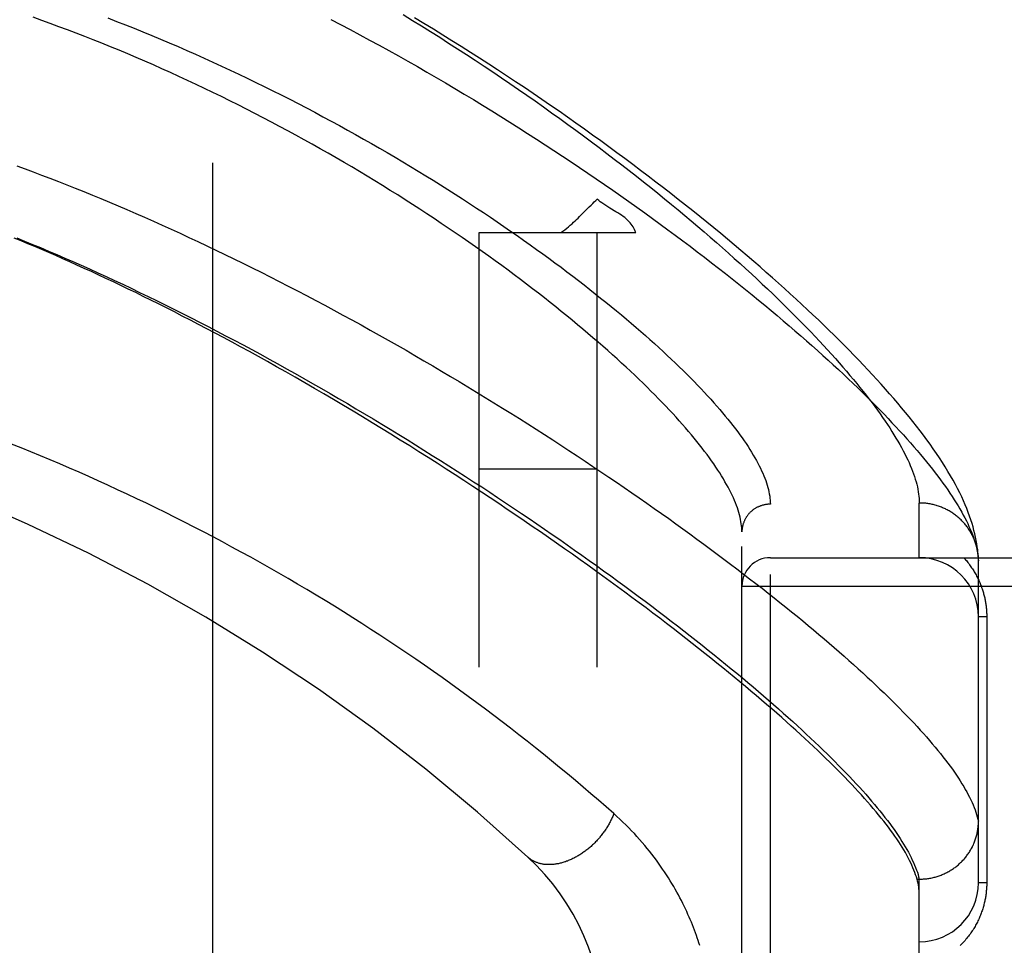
# Model space of a CAD drawing. Header units: inches. Extents: x 0 to 189, y 0 to 122.
# Tile 86 of 226: x 39.5 to 40.541, y 78.336 to 79.314. Entities that reach past the tile are written whole.
import ezdxf

# ---------------------------------------------------------------- set-up
doc = ezdxf.new("R2010")
doc.units = ezdxf.units.IN
doc.header["$LTSCALE"] = 10.388889
doc.header["$MEASUREMENT"] = 0
doc.linetypes.add('HIDDEN', pattern=[0.2, 0.1, -0.1])
for name, color, linetype in [('DEFAULT_2', 8, 'HIDDEN'), ('LEFTHAND_DOOR_ASSEMBLY', 7, 'CONTINUOUS'), ('SUBPANEL', 7, 'CONTINUOUS')]:
    doc.layers.add(name, color=color, linetype=linetype)

msp = doc.modelspace()

# ---------------------------------------------------------------- linework, layer by layer
at = {"layer": 'DEFAULT_2', "color": 8, "linetype": 'HIDDEN'}
msp.add_line((39.704, 36.5685), (39.704, 81.6725), dxfattribs=at)
at = {"layer": 'LEFTHAND_DOOR_ASSEMBLY', "color": 8, "linetype": 'HIDDEN'}
for p, q in [((40.2933, 77.6889), (40.2933, 78.8021)), ((40.4508, 78.7455), (40.4508, 78.8033)), ((40.2633, 77.7183), (40.2633, 78.7727)), ((40.2933, 78.7455), (41.3553, 78.7455)), ((40.5133, 78.7421), (40.5132, 78.7445)), ((40.5133, 78.4018), (40.5133, 78.7421)), ((40.2633, 78.7155), (41.3553, 78.7155)), ((40.522, 78.683), (40.5133, 78.683)), ((40.522, 78.683), (40.522, 78.4018)), ((40.4484, 78.4055), (40.4508, 78.4055)), ((40.4508, 78.0855), (40.4508, 78.4055)), ((40.4508, 78.4055), (40.4519, 78.4055)), ((40.522, 78.4018), (40.5133, 78.4018))]:
    msp.add_line(p, q, dxfattribs=at)
for points in [[(40.2633, 78.7727), (40.2632, 78.7748), (40.2631, 78.777), (40.2629, 78.7792), (40.2626, 78.7814), (40.2622, 78.7837), (40.2618, 78.786), (40.2613, 78.7884), (40.2607, 78.7908), (40.26, 78.7932), (40.2592, 78.7957), (40.2584, 78.7983), (40.2575, 78.8008), (40.2564, 78.8035), (40.2553, 78.8061), (40.2542, 78.8088), (40.2529, 78.8116), (40.2516, 78.8144), (40.2501, 78.8172), (40.2486, 78.8201), (40.247, 78.823), (40.2453, 78.8259), (40.2436, 78.8289), (40.2417, 78.832), (40.2398, 78.8351), (40.2378, 78.8382), (40.2357, 78.8414), (40.2335, 78.8446), (40.2312, 78.8478), (40.2288, 78.8511), (40.2264, 78.8545), (40.2238, 78.8579), (40.2212, 78.8613), (40.2185, 78.8648), (40.2157, 78.8683), (40.2128, 78.8718), (40.2098, 78.8754), (40.2068, 78.879), (40.2036, 78.8827), (40.2004, 78.8864), (40.197, 78.8902), (40.1936, 78.894), (40.1901, 78.8979), (40.1865, 78.9017), (40.1828, 78.9057), (40.179, 78.9096), (40.1751, 78.9136), (40.1711, 78.9177), (40.1671, 78.9217), (40.1629, 78.9259), (40.1587, 78.93), (40.1543, 78.9342), (40.1499, 78.9384), (40.1454, 78.9427), (40.1407, 78.947), (40.136, 78.9514), (40.1312, 78.9557), (40.1263, 78.9601), (40.1214, 78.9646), (40.1163, 78.9691), (40.1111, 78.9736), (40.1058, 78.9781), (40.1005, 78.9827), (40.095, 78.9873), (40.0895, 78.9919), (40.0839, 78.9966), (40.0782, 79.0013), (40.0723, 79.006), (40.0664, 79.0107), (40.0604, 79.0155), (40.0544, 79.0203), (40.0482, 79.0251), (40.0419, 79.0299), (40.0356, 79.0348), (40.0291, 79.0397), (40.0226, 79.0445), (40.016, 79.0495), (40.0093, 79.0544), (40.0025, 79.0593), (39.9957, 79.0643), (39.9887, 79.0692), (39.9817, 79.0742), (39.9746, 79.0792), (39.9674, 79.0842), (39.9601, 79.0891), (39.9528, 79.0941), (39.9453, 79.0991), (39.9379, 79.1041), (39.9303, 79.1091), (39.9226, 79.1141), (39.9149, 79.1191), (39.9071, 79.1241), (39.8993, 79.1291), (39.8914, 79.134), (39.8834, 79.139), (39.8753, 79.1439), (39.8672, 79.1489), (39.8591, 79.1538), (39.8508, 79.1587), (39.8426, 79.1635), (39.8342, 79.1684), (39.8258, 79.1732), (39.8174, 79.178), (39.8089, 79.1828), (39.8004, 79.1875), (39.7918, 79.1923), (39.7832, 79.197), (39.7745, 79.2016), (39.7658, 79.2062), (39.7571, 79.2108), (39.7483, 79.2154), (39.7395, 79.2199), (39.7307, 79.2244), (39.7218, 79.2288), (39.7129, 79.2332), (39.704, 79.2375), (39.6951, 79.2418), (39.6861, 79.2461), (39.6771, 79.2503), (39.6681, 79.2544), (39.6591, 79.2586), (39.6501, 79.2626), (39.6411, 79.2666), (39.632, 79.2706), (39.6229, 79.2745), (39.6139, 79.2783), (39.6048, 79.2821), (39.5957, 79.2859), (39.5866, 79.2896), (39.5775, 79.2932), (39.5684, 79.2968), (39.5593, 79.3003), (39.5502, 79.3037), (39.5411, 79.3071), (39.532, 79.3105), (39.523, 79.3138), (39.5139, 79.317)], [(39.5928, 79.3163), (39.6021, 79.3127), (39.6115, 79.3091), (39.6208, 79.3054), (39.63, 79.3016), (39.6393, 79.2978), (39.6486, 79.2939), (39.6578, 79.29), (39.6671, 79.286), (39.6763, 79.282), (39.6855, 79.2779), (39.6947, 79.2738), (39.7039, 79.2697), (39.713, 79.2655), (39.7221, 79.2612), (39.7312, 79.2569), (39.7403, 79.2526), (39.7493, 79.2482), (39.7583, 79.2438), (39.7673, 79.2394), (39.7763, 79.2349), (39.7852, 79.2303), (39.794, 79.2258), (39.8028, 79.2212), (39.8116, 79.2166), (39.8203, 79.2119), (39.829, 79.2072), (39.8377, 79.2025), (39.8462, 79.1978), (39.8548, 79.1931), (39.8633, 79.1883), (39.8717, 79.1835), (39.88, 79.1787), (39.8883, 79.1739), (39.8966, 79.169), (39.9048, 79.1642), (39.9129, 79.1593), (39.9209, 79.1544), (39.9289, 79.1495), (39.9368, 79.1447), (39.9446, 79.1398), (39.9524, 79.1349), (39.96, 79.13), (39.9677, 79.1251), (39.9752, 79.1202), (39.9826, 79.1153), (39.99, 79.1104), (39.9973, 79.1055), (40.0045, 79.1006), (40.0116, 79.0958), (40.0187, 79.0909), (40.0257, 79.0861), (40.0325, 79.0812), (40.0393, 79.0764), (40.046, 79.0716), (40.0526, 79.0668), (40.0592, 79.0621), (40.0656, 79.0573), (40.072, 79.0526), (40.0782, 79.0479), (40.0844, 79.0432), (40.0905, 79.0385), (40.0965, 79.0339), (40.1024, 79.0293), (40.1082, 79.0247), (40.1139, 79.0201), (40.1195, 79.0156), (40.1251, 79.0111), (40.1305, 79.0066), (40.1359, 79.0022), (40.1411, 78.9977), (40.1463, 78.9934), (40.1514, 78.989), (40.1563, 78.9847), (40.1612, 78.9804), (40.166, 78.9761), (40.1707, 78.9719), (40.1753, 78.9677), (40.1799, 78.9636), (40.1843, 78.9595), (40.1886, 78.9554), (40.1929, 78.9514), (40.197, 78.9474), (40.2011, 78.9434), (40.205, 78.9395), (40.2089, 78.9356), (40.2127, 78.9317), (40.2164, 78.9279), (40.22, 78.9241), (40.2235, 78.9204), (40.2269, 78.9167), (40.2303, 78.913), (40.2335, 78.9094), (40.2367, 78.9058), (40.2398, 78.9023), (40.2427, 78.8988), (40.2456, 78.8953), (40.2484, 78.8919), (40.2511, 78.8886), (40.2538, 78.8852), (40.2563, 78.8819), (40.2588, 78.8787), (40.2611, 78.8755), (40.2634, 78.8723), (40.2656, 78.8692), (40.2677, 78.8661), (40.2697, 78.863), (40.2717, 78.86), (40.2735, 78.857), (40.2753, 78.8541), (40.277, 78.8512), (40.2786, 78.8484), (40.2801, 78.8456), (40.2815, 78.8428), (40.2829, 78.8401), (40.2841, 78.8374), (40.2853, 78.8348), (40.2864, 78.8322), (40.2874, 78.8296), (40.2884, 78.8271), (40.2892, 78.8246), (40.29, 78.8222), (40.2907, 78.8198), (40.2913, 78.8175), (40.2918, 78.8151), (40.2922, 78.8129), (40.2926, 78.8106), (40.2929, 78.8084), (40.2931, 78.8063), (40.2932, 78.8042), (40.2933, 78.8021)], [(39.8287, 79.3147), (39.839, 79.3094), (39.8492, 79.304), (39.8594, 79.2985), (39.8696, 79.293), (39.8798, 79.2875), (39.8899, 79.2819), (39.9, 79.2763), (39.9101, 79.2706), (39.9201, 79.2649), (39.9301, 79.2591), (39.94, 79.2534), (39.9499, 79.2476), (39.9598, 79.2417), (39.9696, 79.2358), (39.9794, 79.23), (39.9891, 79.224), (39.9987, 79.2181), (40.0083, 79.2122), (40.0178, 79.2062), (40.0273, 79.2002), (40.0367, 79.1942), (40.046, 79.1882), (40.0553, 79.1822), (40.0645, 79.1762), (40.0736, 79.1702), (40.0827, 79.1642), (40.0916, 79.1581), (40.1005, 79.1521), (40.1093, 79.1461), (40.1181, 79.1401), (40.1267, 79.1341), (40.1353, 79.1281), (40.1438, 79.1221), (40.1522, 79.1161), (40.1605, 79.1102), (40.1687, 79.1042), (40.1768, 79.0983), (40.1849, 79.0924), (40.1928, 79.0865), (40.2007, 79.0806), (40.2084, 79.0748), (40.2161, 79.069), (40.2237, 79.0632), (40.2311, 79.0574), (40.2385, 79.0517), (40.2458, 79.046), (40.253, 79.0403), (40.2601, 79.0347), (40.267, 79.029), (40.2739, 79.0235), (40.2807, 79.0179), (40.2874, 79.0124), (40.294, 79.007), (40.3005, 79.0015), (40.3068, 78.9961), (40.3131, 78.9908), (40.3193, 78.9855), (40.3254, 78.9802), (40.3314, 78.975), (40.3373, 78.9698), (40.3431, 78.9646), (40.3487, 78.9595), (40.3543, 78.9544), (40.3598, 78.9494), (40.3652, 78.9445), (40.3705, 78.9395), (40.3756, 78.9346), (40.3807, 78.9298), (40.3857, 78.925), (40.3906, 78.9203), (40.3953, 78.9156), (40.4, 78.9109), (40.4046, 78.9063), (40.4091, 78.9017), (40.4135, 78.8972), (40.4178, 78.8928), (40.4219, 78.8883), (40.426, 78.884), (40.43, 78.8797), (40.4339, 78.8754), (40.4377, 78.8712), (40.4414, 78.867), (40.445, 78.8629), (40.4485, 78.8588), (40.4519, 78.8548), (40.4553, 78.8508), (40.4585, 78.8468), (40.4616, 78.843), (40.4646, 78.8391), (40.4676, 78.8354), (40.4704, 78.8316), (40.4732, 78.8279), (40.4758, 78.8243), (40.4784, 78.8207), (40.4809, 78.8172), (40.4832, 78.8137), (40.4855, 78.8102), (40.4877, 78.8068), (40.4898, 78.8035), (40.4918, 78.8002), (40.4937, 78.797), (40.4956, 78.7938), (40.4973, 78.7906), (40.4989, 78.7875), (40.5005, 78.7845), (40.502, 78.7815), (40.5033, 78.7785), (40.5046, 78.7756), (40.5058, 78.7727), (40.5069, 78.7699), (40.5079, 78.7672), (40.5089, 78.7645), (40.5097, 78.7618), (40.5104, 78.7592)], [(39.9051, 79.3198), (39.9148, 79.3138), (39.9245, 79.3079), (39.9341, 79.3019), (39.9437, 79.2959), (39.9532, 79.2898), (39.9626, 79.2837), (39.972, 79.2777), (39.9813, 79.2715), (39.9906, 79.2654), (39.9998, 79.2593), (40.0089, 79.2531), (40.018, 79.247), (40.027, 79.2408), (40.0359, 79.2346), (40.0447, 79.2285), (40.0534, 79.2223), (40.0621, 79.2161), (40.0707, 79.2099), (40.0792, 79.2038), (40.0876, 79.1976), (40.0959, 79.1915), (40.1042, 79.1853), (40.1123, 79.1792), (40.1204, 79.1731), (40.1283, 79.167), (40.1362, 79.161), (40.144, 79.1549), (40.1517, 79.1489), (40.1593, 79.1429), (40.1668, 79.1369), (40.1742, 79.1309), (40.1815, 79.125), (40.1887, 79.1191), (40.1958, 79.1133), (40.2028, 79.1074), (40.2097, 79.1016), (40.2165, 79.0958), (40.2232, 79.0901), (40.2298, 79.0844), (40.2363, 79.0788), (40.2427, 79.0731), (40.249, 79.0676), (40.2552, 79.062), (40.2613, 79.0565), (40.2673, 79.0511), (40.2732, 79.0456), (40.279, 79.0403), (40.2847, 79.0349), (40.2903, 79.0297), (40.2958, 79.0244), (40.3012, 79.0192), (40.3064, 79.0141), (40.3116, 79.009), (40.3167, 79.0039), (40.3217, 78.9989), (40.3266, 78.994), (40.3314, 78.9891), (40.3361, 78.9842), (40.3406, 78.9794), (40.3451, 78.9746), (40.3495, 78.9699), (40.3538, 78.9652), (40.358, 78.9606), (40.3621, 78.9561), (40.3661, 78.9516), (40.37, 78.9471), (40.3738, 78.9427), (40.3775, 78.9383), (40.3811, 78.934), (40.3846, 78.9298), (40.388, 78.9255), (40.3914, 78.9214), (40.3946, 78.9173), (40.3977, 78.9132), (40.4008, 78.9092), (40.4037, 78.9053), (40.4066, 78.9014), (40.4093, 78.8975), (40.412, 78.8937), (40.4146, 78.89), (40.4171, 78.8863), (40.4195, 78.8827), (40.4218, 78.8791), (40.424, 78.8755), (40.4261, 78.872), (40.4281, 78.8686), (40.4301, 78.8652), (40.4319, 78.8619), (40.4337, 78.8586), (40.4354, 78.8554), (40.437, 78.8522), (40.4385, 78.849), (40.4399, 78.846), (40.4412, 78.8429), (40.4424, 78.8399), (40.4436, 78.837), (40.4447, 78.8341), (40.4456, 78.8313), (40.4465, 78.8285), (40.4473, 78.8258), (40.4481, 78.8231), (40.4487, 78.8204), (40.4492, 78.8178), (40.4497, 78.8153), (40.4501, 78.8128), (40.4504, 78.8104), (40.4506, 78.808), (40.4507, 78.8056), (40.4508, 78.8033)], [(40.5132, 78.7445), (40.513, 78.7475), (40.5128, 78.7506), (40.5125, 78.7537), (40.5121, 78.757), (40.5116, 78.7603), (40.511, 78.7638), (40.5103, 78.7672), (40.5095, 78.7708), (40.5086, 78.7744), (40.5076, 78.7781), (40.5065, 78.7818), (40.5053, 78.7856), (40.504, 78.7895), (40.5026, 78.7934), (40.501, 78.7975), (40.4993, 78.8015), (40.4975, 78.8057), (40.4956, 78.8099), (40.4935, 78.8142), (40.4913, 78.8186), (40.4889, 78.823), (40.4865, 78.8275), (40.4838, 78.8321), (40.4811, 78.8368), (40.4782, 78.8415), (40.4752, 78.8462), (40.4721, 78.851), (40.4689, 78.8558), (40.4656, 78.8606), (40.4622, 78.8654), (40.4587, 78.8702), (40.4552, 78.875), (40.4516, 78.8798), (40.4478, 78.8846), (40.444, 78.8895), (40.4402, 78.8943), (40.4362, 78.8992), (40.4321, 78.9041), (40.428, 78.909), (40.4238, 78.9139), (40.4194, 78.9189), (40.415, 78.9239), (40.4105, 78.9289), (40.406, 78.9339), (40.4013, 78.939), (40.3965, 78.9441), (40.3917, 78.9492), (40.3868, 78.9544), (40.3817, 78.9596), (40.3766, 78.9648), (40.3714, 78.9701), (40.3661, 78.9754), (40.3608, 78.9807), (40.3553, 78.9861), (40.3497, 78.9915), (40.3441, 78.9969), (40.3383, 79.0023), (40.3325, 79.0078), (40.3265, 79.0134), (40.3205, 79.0189), (40.3144, 79.0245), (40.3082, 79.0302), (40.3019, 79.0358), (40.2955, 79.0415), (40.289, 79.0472), (40.2824, 79.053), (40.2757, 79.0588), (40.2689, 79.0646), (40.262, 79.0705), (40.2551, 79.0764), (40.248, 79.0823), (40.2409, 79.0882), (40.2336, 79.0942), (40.2263, 79.1002), (40.2188, 79.1062), (40.2113, 79.1122), (40.2037, 79.1183), (40.196, 79.1244), (40.1882, 79.1305), (40.1803, 79.1366), (40.1723, 79.1428), (40.1643, 79.149), (40.1561, 79.1551), (40.1479, 79.1614), (40.1396, 79.1676), (40.1311, 79.1738), (40.1226, 79.18), (40.1141, 79.1863), (40.1054, 79.1925), (40.0967, 79.1988), (40.0878, 79.2051), (40.0789, 79.2113), (40.0699, 79.2176), (40.0609, 79.2239), (40.0518, 79.2301), (40.0426, 79.2364), (40.0333, 79.2426), (40.0239, 79.2489), (40.0145, 79.2551), (40.005, 79.2613), (39.9955, 79.2675), (39.9859, 79.2737), (39.9762, 79.2799), (39.9665, 79.286), (39.9567, 79.2922), (39.9469, 79.2982), (39.937, 79.3043), (39.9271, 79.3103), (39.9172, 79.3163)], [(39.4966, 79.1599), (39.5053, 79.1567), (39.5141, 79.1535), (39.5228, 79.1502), (39.5317, 79.1468), (39.5406, 79.1433), (39.5495, 79.1399), (39.5584, 79.1363), (39.5675, 79.1327), (39.5765, 79.129), (39.5856, 79.1252), (39.5947, 79.1214), (39.6039, 79.1175), (39.6131, 79.1136), (39.6224, 79.1096), (39.6317, 79.1055), (39.641, 79.1014), (39.6504, 79.0972), (39.6597, 79.093), (39.6692, 79.0887), (39.6786, 79.0843), (39.6881, 79.0799), (39.6976, 79.0754), (39.7071, 79.0709), (39.7166, 79.0663), (39.7262, 79.0616), (39.7357, 79.0569), (39.7453, 79.0522), (39.7549, 79.0474), (39.7645, 79.0425), (39.7741, 79.0376), (39.7837, 79.0327), (39.7934, 79.0277), (39.803, 79.0227), (39.8126, 79.0176), (39.8222, 79.0125), (39.8318, 79.0073), (39.8414, 79.0021), (39.851, 78.9969), (39.8606, 78.9916), (39.8702, 78.9863), (39.8797, 78.981), (39.8892, 78.9756), (39.8987, 78.9702), (39.9082, 78.9648), (39.9176, 78.9593), (39.927, 78.9538), (39.9364, 78.9484), (39.9457, 78.9428), (39.9551, 78.9373), (39.9643, 78.9318), (39.9736, 78.9262), (39.9827, 78.9206), (39.9919, 78.915), (40.001, 78.9094), (40.01, 78.9038), (40.019, 78.8982), (40.028, 78.8926), (40.0369, 78.887), (40.0457, 78.8813), (40.0545, 78.8757), (40.0632, 78.8701), (40.0718, 78.8645), (40.0804, 78.8588), (40.089, 78.8532), (40.0974, 78.8476), (40.1058, 78.842), (40.1142, 78.8364), (40.1224, 78.8308), (40.1306, 78.8253), (40.1387, 78.8197), (40.1468, 78.8142), (40.1547, 78.8087), (40.1626, 78.8032), (40.1704, 78.7977), (40.1782, 78.7922), (40.1858, 78.7868), (40.1934, 78.7813), (40.2009, 78.7759), (40.2083, 78.7706), (40.2157, 78.7652), (40.2229, 78.7599), (40.2301, 78.7546), (40.2372, 78.7493), (40.2442, 78.744), (40.2511, 78.7388), (40.258, 78.7336), (40.2647, 78.7285), (40.2714, 78.7233), (40.278, 78.7182), (40.2845, 78.7132), (40.2909, 78.7081), (40.2972, 78.7031), (40.3034, 78.6982), (40.3096, 78.6932), (40.3156, 78.6883), (40.3216, 78.6835), (40.3275, 78.6786), (40.3333, 78.6738), (40.339, 78.6691), (40.3446, 78.6644), (40.3501, 78.6597), (40.3555, 78.6551), (40.3608, 78.6505), (40.3661, 78.6459), (40.3712, 78.6414), (40.3763, 78.6369), (40.3813, 78.6324), (40.3861, 78.628), (40.3909, 78.6237), (40.3956, 78.6193), (40.4002, 78.6151), (40.4047, 78.6108), (40.4092, 78.6066), (40.4135, 78.6025), (40.4177, 78.5983), (40.4219, 78.5943), (40.4259, 78.5902), (40.4299, 78.5862), (40.4338, 78.5823), (40.4376, 78.5784), (40.4413, 78.5745), (40.4449, 78.5707), (40.4484, 78.5669), (40.4518, 78.5632), (40.4551, 78.5595), (40.4583, 78.5559), (40.4615, 78.5522), (40.4645, 78.5487), (40.4675, 78.5452), (40.4704, 78.5417), (40.4731, 78.5383), (40.4758, 78.5349), (40.4784, 78.5315)], [(40.4484, 78.4055), (40.4477, 78.4079), (40.4469, 78.4102), (40.4461, 78.4127), (40.4451, 78.4151), (40.4441, 78.4176), (40.443, 78.4202), (40.4418, 78.4228), (40.4405, 78.4254), (40.4391, 78.4281), (40.4376, 78.4308), (40.4361, 78.4336), (40.4344, 78.4364), (40.4327, 78.4392), (40.4309, 78.4421), (40.429, 78.4451), (40.427, 78.4481), (40.4249, 78.4511), (40.4227, 78.4542), (40.4204, 78.4573), (40.4181, 78.4604), (40.4156, 78.4637), (40.4131, 78.4669), (40.4105, 78.4702), (40.4078, 78.4736), (40.405, 78.4769), (40.4021, 78.4804), (40.3991, 78.4839), (40.396, 78.4874), (40.3929, 78.4909), (40.3896, 78.4946), (40.3863, 78.4982), (40.3828, 78.5019), (40.3793, 78.5057), (40.3757, 78.5095), (40.372, 78.5133), (40.3682, 78.5172), (40.3643, 78.5211), (40.3603, 78.5251), (40.3562, 78.5291), (40.3521, 78.5332), (40.3478, 78.5373), (40.3435, 78.5415), (40.339, 78.5457), (40.3345, 78.5499), (40.3298, 78.5542), (40.3251, 78.5586), (40.3203, 78.563), (40.3154, 78.5674), (40.3104, 78.5719), (40.3053, 78.5764), (40.3001, 78.5809), (40.2948, 78.5856), (40.2894, 78.5902), (40.2839, 78.5949), (40.2784, 78.5997), (40.2727, 78.6044), (40.2669, 78.6093), (40.2611, 78.6142), (40.2551, 78.6191), (40.2491, 78.624), (40.2429, 78.629), (40.2367, 78.6341), (40.2304, 78.6392), (40.224, 78.6443), (40.2174, 78.6495), (40.2108, 78.6547), (40.2041, 78.6599), (40.1973, 78.6652), (40.1904, 78.6706), (40.1834, 78.6759), (40.1763, 78.6814), (40.1691, 78.6868), (40.1619, 78.6923), (40.1545, 78.6978), (40.147, 78.7034), (40.1395, 78.709), (40.1318, 78.7146), (40.1241, 78.7203), (40.1162, 78.726), (40.1083, 78.7317), (40.1003, 78.7375), (40.0922, 78.7433), (40.084, 78.7491), (40.0757, 78.7549), (40.0673, 78.7608), (40.0588, 78.7667), (40.0503, 78.7727), (40.0416, 78.7786), (40.0329, 78.7846), (40.0241, 78.7906), (40.0152, 78.7966), (40.0062, 78.8027), (39.9971, 78.8087), (39.988, 78.8148), (39.9787, 78.8209), (39.9694, 78.827), (39.96, 78.8331), (39.9506, 78.8392), (39.941, 78.8453), (39.9314, 78.8515), (39.9217, 78.8576), (39.912, 78.8638), (39.9021, 78.8699), (39.8922, 78.876), (39.8823, 78.8822), (39.8723, 78.8883), (39.8622, 78.8944), (39.8521, 78.9005), (39.8419, 78.9066), (39.8316, 78.9127), (39.8214, 78.9187), (39.8112, 78.9246), (39.8011, 78.9305), (39.791, 78.9363), (39.781, 78.942), (39.7712, 78.9475), (39.7615, 78.953), (39.752, 78.9583), (39.7426, 78.9634), (39.7333, 78.9685), (39.7242, 78.9735), (39.7152, 78.9783), (39.7063, 78.983), (39.6975, 78.9877), (39.6888, 78.9922), (39.6802, 78.9967), (39.6716, 79.0011), (39.6632, 79.0054), (39.6549, 79.0097), (39.6466, 79.0138), (39.6385, 79.0178), (39.6304, 79.0218), (39.6224, 79.0258), (39.6144, 79.0296), (39.6065, 79.0334), (39.5987, 79.0371), (39.5909, 79.0408), (39.5832, 79.0444), (39.5755, 79.048), (39.5678, 79.0515), (39.5602, 79.055), (39.5527, 79.0583), (39.5452, 79.0617), (39.5378, 79.065), (39.5304, 79.0682), (39.523, 79.0714), (39.5157, 79.0745), (39.5084, 79.0776), (39.5011, 79.0806), (39.4938, 79.0836)], [(39.4966, 79.0838), (39.5049, 79.0804), (39.5133, 79.0769), (39.5218, 79.0734), (39.5303, 79.0698), (39.5388, 79.0662), (39.5474, 79.0624), (39.556, 79.0586), (39.5647, 79.0548), (39.5734, 79.0509), (39.5822, 79.0469), (39.591, 79.0429), (39.5998, 79.0388), (39.6087, 79.0346), (39.6176, 79.0304), (39.6265, 79.0261), (39.6355, 79.0218), (39.6445, 79.0174), (39.6535, 79.013), (39.6626, 79.0085), (39.6717, 79.0039), (39.6808, 78.9993), (39.6899, 78.9946), (39.699, 78.9899), (39.7082, 78.9851), (39.7174, 78.9803), (39.7266, 78.9755), (39.7358, 78.9706), (39.745, 78.9656), (39.7542, 78.9606), (39.7634, 78.9556), (39.7726, 78.9505), (39.7818, 78.9454), (39.791, 78.9402), (39.8002, 78.935), (39.8094, 78.9298), (39.8186, 78.9245), (39.8278, 78.9192), (39.8369, 78.9139), (39.8461, 78.9085), (39.8552, 78.9031), (39.8643, 78.8977), (39.8733, 78.8923), (39.8824, 78.8868), (39.8914, 78.8814), (39.9004, 78.8759), (39.9093, 78.8704), (39.9182, 78.8648), (39.9271, 78.8593), (39.9359, 78.8537), (39.9447, 78.8482), (39.9535, 78.8426), (39.9622, 78.837), (39.9709, 78.8314), (39.9795, 78.8259), (39.9881, 78.8203), (39.9966, 78.8147), (40.005, 78.8091), (40.0134, 78.8035), (40.0218, 78.7979), (40.0301, 78.7923), (40.0383, 78.7868), (40.0465, 78.7812), (40.0546, 78.7756), (40.0626, 78.7701), (40.0706, 78.7646), (40.0785, 78.759), (40.0863, 78.7535), (40.0941, 78.748), (40.1018, 78.7426), (40.1094, 78.7371), (40.117, 78.7316), (40.1245, 78.7262), (40.1319, 78.7208), (40.1393, 78.7154), (40.1465, 78.7101), (40.1537, 78.7047), (40.1608, 78.6994), (40.1679, 78.6942), (40.1748, 78.6889), (40.1817, 78.6837), (40.1885, 78.6785), (40.1952, 78.6733), (40.2019, 78.6681), (40.2084, 78.663), (40.2149, 78.6579), (40.2213, 78.6529), (40.2276, 78.6478), (40.2338, 78.6428), (40.24, 78.6379), (40.246, 78.633), (40.252, 78.6281), (40.2579, 78.6232), (40.2637, 78.6184), (40.2694, 78.6136), (40.275, 78.6088), (40.2806, 78.6041), (40.2861, 78.5994), (40.2914, 78.5948), (40.2967, 78.5902), (40.3019, 78.5856), (40.307, 78.5811), (40.3121, 78.5766), (40.317, 78.5722), (40.3219, 78.5677), (40.3266, 78.5634), (40.3313, 78.559), (40.3359, 78.5548), (40.3404, 78.5505), (40.3448, 78.5463), (40.3491, 78.5421), (40.3534, 78.538), (40.3575, 78.5339), (40.3616, 78.5299), (40.3655, 78.5259), (40.3694, 78.5219), (40.3732, 78.518), (40.3769, 78.5141), (40.3805, 78.5103), (40.3841, 78.5065), (40.3875, 78.5027), (40.3909, 78.499), (40.3941, 78.4953), (40.3973, 78.4917), (40.4004, 78.4881), (40.4034, 78.4846), (40.4063, 78.4811), (40.4091, 78.4777), (40.4118, 78.4742), (40.4145, 78.4709), (40.417, 78.4676), (40.4195, 78.4643), (40.4218, 78.4611), (40.4241, 78.4579), (40.4263, 78.4547), (40.4284, 78.4516), (40.4304, 78.4486), (40.4324, 78.4455), (40.4342, 78.4426), (40.436, 78.4396), (40.4376, 78.4368), (40.4392, 78.4339), (40.4407, 78.4311), (40.4421, 78.4284), (40.4434, 78.4257), (40.4446, 78.423), (40.4458, 78.4204), (40.4468, 78.4178), (40.4478, 78.4152)], [(40.1277, 78.4748), (40.1197, 78.4819), (40.1117, 78.4889), (40.1036, 78.4959), (40.0955, 78.5028), (40.0872, 78.5098), (40.0789, 78.5168), (40.0705, 78.5237), (40.062, 78.5307), (40.0535, 78.5376), (40.0449, 78.5445), (40.0362, 78.5514), (40.0275, 78.5582), (40.0187, 78.5651), (40.0099, 78.5719), (40.001, 78.5787), (39.992, 78.5854), (39.983, 78.5921), (39.9739, 78.5988), (39.9648, 78.6055), (39.9556, 78.6121), (39.9464, 78.6187), (39.9371, 78.6252), (39.9278, 78.6317), (39.9184, 78.6381), (39.909, 78.6445), (39.8996, 78.6509), (39.8901, 78.6572), (39.8806, 78.6635), (39.871, 78.6697), (39.8614, 78.6759), (39.8518, 78.682), (39.8421, 78.6881), (39.8324, 78.6941), (39.8227, 78.7001), (39.813, 78.706), (39.8032, 78.7118), (39.7934, 78.7176), (39.7835, 78.7234), (39.7737, 78.7291), (39.7638, 78.7347), (39.7539, 78.7403), (39.744, 78.7459), (39.734, 78.7514), (39.7241, 78.7568), (39.7141, 78.7621), (39.7041, 78.7675), (39.694, 78.7727), (39.684, 78.7779), (39.674, 78.783), (39.6639, 78.7881), (39.6538, 78.7932), (39.6437, 78.7981), (39.6336, 78.803), (39.6235, 78.8079), (39.6133, 78.8127), (39.6032, 78.8174), (39.593, 78.8221), (39.5828, 78.8267), (39.5727, 78.8313), (39.5625, 78.8358), (39.5523, 78.8402), (39.5421, 78.8446), (39.5318, 78.849), (39.5216, 78.8532), (39.5114, 78.8575), (39.5012, 78.8616), (39.4909, 78.8657)], [(40.2933, 78.8021), (40.2926, 78.8021), (40.2919, 78.802), (40.2913, 78.802), (40.2906, 78.802), (40.29, 78.8019), (40.2893, 78.8018), (40.2887, 78.8017), (40.288, 78.8016), (40.2874, 78.8015), (40.2868, 78.8014), (40.2861, 78.8012), (40.2855, 78.8011), (40.2849, 78.8009), (40.2842, 78.8007), (40.2836, 78.8005), (40.283, 78.8003), (40.2824, 78.8001), (40.2818, 78.7998), (40.2812, 78.7996), (40.2806, 78.7993), (40.28, 78.799), (40.2794, 78.7988), (40.2788, 78.7985), (40.2783, 78.7981), (40.2777, 78.7978), (40.2771, 78.7975), (40.2766, 78.7971), (40.276, 78.7968), (40.2755, 78.7964), (40.275, 78.796), (40.2745, 78.7956), (40.274, 78.7952), (40.2735, 78.7948), (40.273, 78.7944), (40.2725, 78.7939), (40.272, 78.7935), (40.2716, 78.793), (40.2711, 78.7925), (40.2707, 78.7921), (40.2703, 78.7916), (40.2699, 78.7911), (40.2695, 78.7906), (40.2691, 78.7901), (40.2687, 78.7895), (40.2683, 78.789), (40.2679, 78.7885), (40.2676, 78.7879), (40.2673, 78.7874), (40.2669, 78.7868), (40.2666, 78.7863), (40.2663, 78.7857), (40.2661, 78.7851), (40.2658, 78.7845), (40.2655, 78.7839), (40.2653, 78.7833), (40.2651, 78.7827), (40.2648, 78.7821), (40.2646, 78.7815), (40.2644, 78.7809), (40.2643, 78.7803), (40.2641, 78.7797), (40.264, 78.7791), (40.2638, 78.7784), (40.2637, 78.7778), (40.2636, 78.7772), (40.2635, 78.7765), (40.2634, 78.7759), (40.2634, 78.7753), (40.2633, 78.7746), (40.2633, 78.774), (40.2633, 78.7733), (40.2633, 78.7727)], [(40.5132, 78.7455), (40.5131, 78.7466), (40.513, 78.7477), (40.5129, 78.7488), (40.5127, 78.7499), (40.5126, 78.751), (40.5124, 78.7521), (40.5122, 78.7532), (40.512, 78.7543), (40.5118, 78.7554), (40.5115, 78.7565), (40.5112, 78.7576), (40.5109, 78.7587), (40.5106, 78.7598), (40.5103, 78.7608), (40.5099, 78.7619), (40.5095, 78.7629), (40.5091, 78.764), (40.5087, 78.765), (40.5083, 78.7661), (40.5078, 78.7671), (40.5073, 78.7681), (40.5068, 78.7691), (40.5063, 78.7701), (40.5058, 78.7711), (40.5053, 78.7721), (40.5047, 78.773), (40.5041, 78.774), (40.5035, 78.775), (40.5029, 78.7759), (40.5022, 78.7768), (40.5016, 78.7777), (40.5009, 78.7786), (40.5002, 78.7795), (40.4995, 78.7804), (40.4988, 78.7813), (40.4981, 78.7821), (40.4973, 78.783), (40.4965, 78.7838), (40.4957, 78.7846), (40.4949, 78.7854), (40.4941, 78.7862), (40.4933, 78.7869), (40.4925, 78.7877), (40.4916, 78.7884), (40.4907, 78.7892), (40.4898, 78.7899), (40.4889, 78.7906), (40.488, 78.7912), (40.4871, 78.7919), (40.4862, 78.7925), (40.4852, 78.7932), (40.4843, 78.7938), (40.4833, 78.7944), (40.4823, 78.7949), (40.4813, 78.7955), (40.4803, 78.796), (40.4793, 78.7965), (40.4783, 78.7971), (40.4773, 78.7975), (40.4762, 78.798), (40.4752, 78.7984), (40.4741, 78.7989), (40.4731, 78.7993), (40.472, 78.7997), (40.4709, 78.8), (40.4698, 78.8004), (40.4688, 78.8007), (40.4677, 78.801), (40.4666, 78.8013), (40.4655, 78.8016), (40.4643, 78.8019), (40.4632, 78.8021), (40.4621, 78.8023), (40.461, 78.8025), (40.4599, 78.8027), (40.4587, 78.8028), (40.4576, 78.803), (40.4565, 78.8031), (40.4553, 78.8032), (40.4542, 78.8032), (40.453, 78.8033), (40.4519, 78.8033), (40.4508, 78.8033)], [(40.5104, 78.7592), (40.5111, 78.7566), (40.5117, 78.7541), (40.5122, 78.7516), (40.5126, 78.7491), (40.5129, 78.7468), (40.5131, 78.7444), (40.5133, 78.7421)], [(40.4977, 78.7455), (40.4987, 78.7445), (40.4996, 78.7434), (40.5005, 78.7424), (40.5013, 78.7413), (40.5022, 78.7403), (40.503, 78.7392), (40.5038, 78.7381), (40.5046, 78.737), (40.5054, 78.736), (40.5061, 78.7349), (40.5069, 78.7338), (40.5076, 78.7327), (40.5083, 78.7316), (40.5089, 78.7305), (40.5096, 78.7294), (40.5102, 78.7283), (40.5108, 78.7272), (40.5114, 78.7261), (40.512, 78.725), (40.5125, 78.7239), (40.5131, 78.7227), (40.5136, 78.7216), (40.5141, 78.7205), (40.5146, 78.7194), (40.515, 78.7183), (40.5155, 78.7172), (40.5159, 78.7161), (40.5164, 78.7149), (40.5167, 78.7138), (40.5171, 78.7127), (40.5175, 78.7116), (40.5178, 78.7105), (40.5182, 78.7094), (40.5185, 78.7084), (40.5188, 78.7073), (40.5191, 78.7062), (40.5194, 78.7051), (40.5196, 78.704), (40.5199, 78.703), (40.5201, 78.7019), (40.5203, 78.7008), (40.5205, 78.6998), (40.5207, 78.6987), (40.5209, 78.6977), (40.521, 78.6966), (40.5212, 78.6956), (40.5213, 78.6945), (40.5214, 78.6935), (40.5216, 78.6924), (40.5217, 78.6914), (40.5217, 78.6903), (40.5218, 78.6893), (40.5219, 78.6883), (40.5219, 78.6872), (40.522, 78.6862), (40.522, 78.6851), (40.522, 78.6841), (40.522, 78.683)], [(40.4784, 78.5315), (40.4809, 78.5282), (40.4834, 78.525), (40.4857, 78.5218), (40.4879, 78.5186), (40.4901, 78.5155), (40.4921, 78.5124), (40.4941, 78.5094), (40.4959, 78.5064), (40.4977, 78.5034), (40.4994, 78.5005), (40.501, 78.4977), (40.5025, 78.4948), (40.504, 78.4921), (40.5053, 78.4893), (40.5065, 78.4867), (40.5077, 78.484), (40.5087, 78.4814), (40.5097, 78.4789), (40.5106, 78.4763), (40.5114, 78.4739), (40.5121, 78.4715), (40.5127, 78.4691), (40.5133, 78.4667)], [(40.1277, 78.4748), (40.1274, 78.4738), (40.127, 78.4728), (40.1266, 78.4718), (40.1261, 78.4709), (40.1257, 78.4699), (40.1253, 78.4689), (40.1248, 78.4679), (40.1243, 78.4669), (40.1238, 78.466), (40.1233, 78.465), (40.1228, 78.464), (40.1222, 78.463), (40.1217, 78.4621), (40.1211, 78.4611), (40.1205, 78.4602), (40.1199, 78.4592), (40.1193, 78.4583), (40.1187, 78.4573), (40.118, 78.4564), (40.1174, 78.4555), (40.1167, 78.4546), (40.116, 78.4537), (40.1153, 78.4527), (40.1146, 78.4518), (40.1139, 78.451), (40.1132, 78.4501), (40.1125, 78.4492), (40.1117, 78.4483), (40.1109, 78.4475), (40.1102, 78.4466), (40.1094, 78.4458), (40.1086, 78.445), (40.1078, 78.4441), (40.107, 78.4433), (40.1062, 78.4425), (40.1053, 78.4418), (40.1045, 78.441), (40.1037, 78.4402), (40.1028, 78.4395), (40.102, 78.4387), (40.1011, 78.438), (40.1002, 78.4373), (40.0993, 78.4366), (40.0984, 78.4359), (40.0975, 78.4352), (40.0966, 78.4345), (40.0957, 78.4339), (40.0948, 78.4333), (40.0939, 78.4326), (40.093, 78.432), (40.092, 78.4314), (40.0911, 78.4308), (40.0902, 78.4303), (40.0892, 78.4297), (40.0883, 78.4292), (40.0873, 78.4287), (40.0864, 78.4282), (40.0854, 78.4277), (40.0845, 78.4272), (40.0835, 78.4268), (40.0826, 78.4263), (40.0816, 78.4259), (40.0806, 78.4255), (40.0797, 78.4251), (40.0787, 78.4247), (40.0778, 78.4244), (40.0768, 78.424), (40.0759, 78.4237), (40.0749, 78.4234), (40.0739, 78.4231), (40.073, 78.4228), (40.072, 78.4226), (40.0711, 78.4223), (40.0701, 78.4221), (40.0692, 78.4219), (40.0683, 78.4217), (40.0673, 78.4216), (40.0664, 78.4214), (40.0655, 78.4213), (40.0645, 78.4212), (40.0636, 78.4211), (40.0627, 78.421), (40.0618, 78.4209), (40.0609, 78.4209), (40.06, 78.4209), (40.0591, 78.4209), (40.0582, 78.4209), (40.0573, 78.4209), (40.0565, 78.421), (40.0556, 78.421), (40.0548, 78.4211), (40.0539, 78.4212), (40.0531, 78.4213), (40.0523, 78.4215), (40.0514, 78.4216), (40.0506, 78.4218), (40.0498, 78.422), (40.049, 78.4222), (40.0483, 78.4225), (40.0475, 78.4227), (40.0467, 78.423), (40.046, 78.4232), (40.0453, 78.4235), (40.0445, 78.4239), (40.0438, 78.4242), (40.0431, 78.4245), (40.0424, 78.4249), (40.0418, 78.4253), (40.0411, 78.4257), (40.0404, 78.4261), (40.0398, 78.4265), (40.0392, 78.427), (40.0386, 78.4275), (40.038, 78.4279), (40.0374, 78.4284), (40.0368, 78.429)], [(40.2186, 78.3355), (40.2178, 78.3381), (40.2169, 78.3408), (40.216, 78.3434), (40.2151, 78.3461), (40.2141, 78.3488), (40.2131, 78.3516), (40.212, 78.3543), (40.2109, 78.3571), (40.2098, 78.3599), (40.2087, 78.3627), (40.2074, 78.3655), (40.2062, 78.3683), (40.2049, 78.3712), (40.2035, 78.3741), (40.2022, 78.377), (40.2007, 78.3799), (40.1992, 78.3828), (40.1977, 78.3858), (40.1961, 78.3888), (40.1945, 78.3918), (40.1928, 78.3948), (40.1911, 78.3978), (40.1893, 78.4008), (40.1874, 78.4039), (40.1855, 78.407), (40.1835, 78.41), (40.1815, 78.4131), (40.1794, 78.4162), (40.1773, 78.4193), (40.1751, 78.4225), (40.1728, 78.4256), (40.1704, 78.4287), (40.168, 78.4318), (40.1656, 78.435), (40.1631, 78.4381), (40.1605, 78.4412), (40.1578, 78.4443), (40.1551, 78.4475), (40.1523, 78.4506), (40.1495, 78.4537), (40.1465, 78.4567), (40.1436, 78.4598), (40.1405, 78.4628), (40.1374, 78.4659), (40.1343, 78.4689), (40.131, 78.4719), (40.1277, 78.4748)], [(40.4519, 78.4055), (40.453, 78.4056), (40.4541, 78.4056), (40.4553, 78.4057), (40.4564, 78.4058), (40.4575, 78.4059), (40.4586, 78.406), (40.4598, 78.4062), (40.4609, 78.4063), (40.462, 78.4065), (40.4631, 78.4067), (40.4642, 78.407), (40.4653, 78.4072), (40.4664, 78.4075), (40.4675, 78.4078), (40.4686, 78.4081), (40.4696, 78.4084), (40.4707, 78.4087), (40.4718, 78.4091), (40.4728, 78.4095), (40.4739, 78.4099), (40.4749, 78.4103), (40.476, 78.4107), (40.477, 78.4112), (40.478, 78.4117), (40.479, 78.4122), (40.48, 78.4127), (40.481, 78.4132), (40.482, 78.4137), (40.483, 78.4143), (40.4839, 78.4149), (40.4849, 78.4155), (40.4858, 78.4161), (40.4868, 78.4167), (40.4877, 78.4174), (40.4886, 78.418), (40.4895, 78.4187), (40.4904, 78.4194), (40.4912, 78.4201), (40.4921, 78.4208), (40.4929, 78.4216), (40.4937, 78.4223), (40.4945, 78.4231), (40.4953, 78.4239), (40.4961, 78.4247), (40.4969, 78.4255), (40.4977, 78.4263), (40.4984, 78.4271), (40.4991, 78.428), (40.4998, 78.4288), (40.5005, 78.4297), (40.5012, 78.4306), (40.5018, 78.4315), (40.5025, 78.4324), (40.5031, 78.4333), (40.5037, 78.4342), (40.5043, 78.4352), (40.5049, 78.4361), (40.5054, 78.4371), (40.506, 78.4381), (40.5065, 78.4391), (40.507, 78.44), (40.5075, 78.441), (40.5079, 78.442), (40.5084, 78.4431), (40.5088, 78.4441), (40.5092, 78.4451), (40.5096, 78.4462), (40.51, 78.4472), (40.5103, 78.4482), (40.5107, 78.4493), (40.511, 78.4504), (40.5113, 78.4514), (40.5115, 78.4525), (40.5118, 78.4536), (40.512, 78.4547), (40.5122, 78.4557), (40.5124, 78.4568), (40.5126, 78.4579), (40.5128, 78.459), (40.5129, 78.4601), (40.513, 78.4612), (40.5131, 78.4623), (40.5132, 78.4634), (40.5132, 78.4645), (40.5132, 78.4656), (40.5133, 78.4667)], [(40.4478, 78.4152), (40.4487, 78.4128), (40.4494, 78.4103), (40.4501, 78.4079), (40.4508, 78.4055)], [(40.4508, 78.3896), (40.4507, 78.3914), (40.4506, 78.3933), (40.4504, 78.3953), (40.4502, 78.3973), (40.4498, 78.3993), (40.4494, 78.4013), (40.4489, 78.4034), (40.4484, 78.4055)], [(40.522, 78.4018), (40.522, 78.4007), (40.522, 78.3996), (40.522, 78.3985), (40.5219, 78.3975), (40.5219, 78.3964), (40.5218, 78.3953), (40.5217, 78.3942), (40.5216, 78.3932), (40.5215, 78.3921), (40.5214, 78.391), (40.5213, 78.3899), (40.5211, 78.3888), (40.521, 78.3877), (40.5208, 78.3866), (40.5206, 78.3855), (40.5204, 78.3844), (40.5202, 78.3833), (40.5199, 78.3822), (40.5197, 78.3811), (40.5194, 78.38), (40.5191, 78.3788), (40.5189, 78.3777), (40.5185, 78.3765), (40.5182, 78.3754), (40.5179, 78.3743), (40.5175, 78.3731), (40.5171, 78.3719), (40.5167, 78.3708), (40.5163, 78.3696), (40.5158, 78.3684), (40.5154, 78.3673), (40.5149, 78.3661), (40.5144, 78.3649), (40.5139, 78.3638), (40.5133, 78.3626), (40.5128, 78.3614), (40.5122, 78.3602), (40.5116, 78.3591), (40.511, 78.3579), (40.5103, 78.3567), (40.5097, 78.3556), (40.509, 78.3544), (40.5083, 78.3533), (40.5076, 78.3521), (40.5068, 78.351), (40.5061, 78.3498), (40.5053, 78.3487), (40.5045, 78.3475), (40.5036, 78.3464), (40.5028, 78.3453), (40.5019, 78.3441), (40.501, 78.343), (40.5001, 78.3419), (40.4991, 78.3408), (40.4981, 78.3397), (40.4971, 78.3386), (40.4961, 78.3375), (40.4951, 78.3365), (40.494, 78.3354)]]:
    msp.add_lwpolyline(points, dxfattribs=at)
for centre, radius, start, end in [((38.678, 76.9614), 2, 47.2041, 79.6658), ((40.2933, 78.7155), 0.03, 90, 180), ((40.4508, 78.683), 0.0625, 0, 90), ((39.867, 78.2455), 0.25, 312.7959, 47.2041), ((40.4508, 78.4018), 0.0625, 270, 360)]:
    msp.add_arc(centre, radius, start, end, dxfattribs=at)
at = {"layer": 'SUBPANEL', "color": 8, "linetype": 'HIDDEN'}
for p, q in [((40.1103, 80.7143), (40.1103, 79.1246)), ((39.9853, 39.1518), (39.9853, 79.0893)), ((39.9853, 79.0893), (40.0717, 79.0893)), ((40.0717, 79.0893), (40.1511, 79.0893)), ((40.1103, 39.1518), (40.1103, 79.0893)), ((39.9853, 78.8393), (40.1103, 78.8393))]:
    msp.add_line(p, q, dxfattribs=at)
for points in [[(40.0916, 79.1063), (40.098, 79.1128), (40.0999, 79.1147), (40.1018, 79.1166), (40.1037, 79.1184), (40.1055, 79.1201), (40.1072, 79.1218), (40.1088, 79.1233), (40.1103, 79.1246)], [(40.1237, 79.1152), (40.1214, 79.1166), (40.1193, 79.1179), (40.1172, 79.1193), (40.1153, 79.1207), (40.1134, 79.122), (40.1118, 79.1233), (40.1103, 79.1246)], [(40.1511, 79.0893), (40.1505, 79.0909), (40.1498, 79.0925), (40.1491, 79.094), (40.1482, 79.0955), (40.1473, 79.0969), (40.1463, 79.0983), (40.1451, 79.0997), (40.1438, 79.1011), (40.1423, 79.1026), (40.1408, 79.1039), (40.1393, 79.1052), (40.1377, 79.1064), (40.1359, 79.1076), (40.134, 79.1089), (40.1321, 79.1101), (40.1301, 79.1114), (40.1237, 79.1152)], [(40.0717, 79.0893), (40.0739, 79.0908), (40.076, 79.0924), (40.078, 79.094), (40.0799, 79.0955), (40.0818, 79.0971), (40.0836, 79.0986), (40.0853, 79.1002), (40.0869, 79.1017), (40.0885, 79.1032), (40.09, 79.1047), (40.0916, 79.1063)]]:
    msp.add_lwpolyline(points, dxfattribs=at)

doc.saveas('drawing.dxf')
